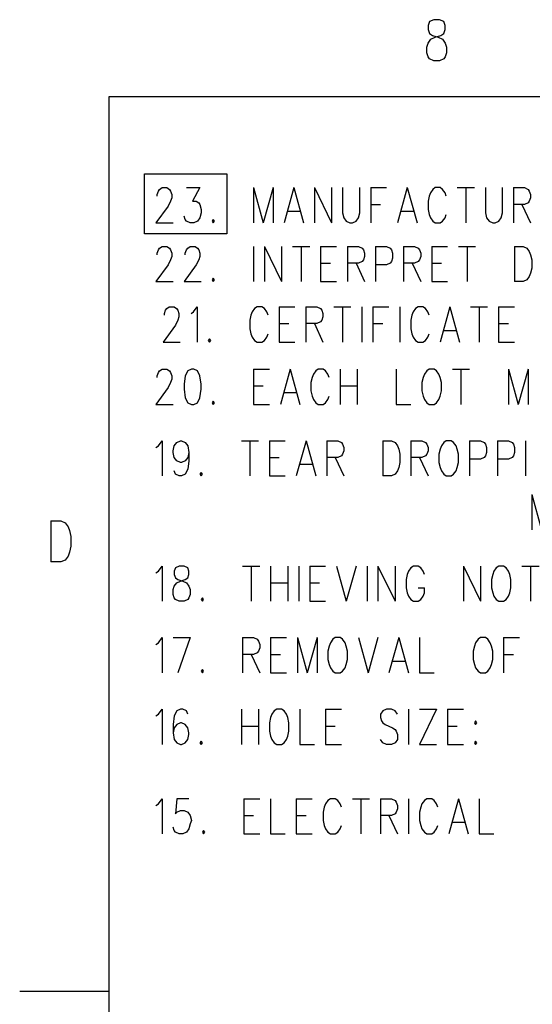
# Model space of a CAD drawing. Extents: x 2 to 38, y 4.3 to 27.6.
# Tile 15 of 33: x 2 to 5, y 21.7 to 27.5. Entities that reach past the tile are written whole.
import ezdxf

# ---------------------------------------------------------------- set-up
doc = ezdxf.new("R2010")
doc.units = 0
doc.layers.add('pho', color=1, linetype='CONTINUOUS')

msp = doc.modelspace()

# ---------------------------------------------------------------- linework, layer by layer
at = {"layer": 'pho', "color": 1}
for points in [[(4.4619, 27.53006), (4.43665, 27.51849), (4.42824, 27.49534), (4.42824, 27.4722), (4.43665, 27.44905), (4.45349, 27.43748), (4.48715, 27.42591), (4.5124, 27.41433), (4.52924, 27.39119), (4.53765, 27.36804), (4.53765, 27.33332), (4.52924, 27.31018), (4.52082, 27.29861), (4.49557, 27.28703), (4.4619, 27.28703), (4.43665, 27.29861), (4.42824, 27.31018), (4.41982, 27.33332), (4.41982, 27.36804), (4.42824, 27.39119), (4.44507, 27.41433), (4.47032, 27.42591), (4.50399, 27.43748), (4.52082, 27.44905), (4.52924, 27.4722), (4.52924, 27.49534), (4.52082, 27.51849), (4.49557, 27.53006), (4.4619, 27.53006)], [(2.54174, 4.85581), (2.54174, 27.07542), (37.45826, 27.07542), (37.45826, 4.85581), (2.54174, 4.85581)], [(2.75098, 26.61874), (3.2377, 26.61874), (3.2377, 26.26323), (2.75098, 26.26323), (2.75098, 26.61874)], [(2.82592, 26.48754), (2.82592, 26.49746), (2.83313, 26.5173), (2.84034, 26.52722), (2.85477, 26.53714), (2.88363, 26.53714), (2.89806, 26.52722), (2.90527, 26.5173), (2.91249, 26.49746), (2.91249, 26.47762), (2.90527, 26.45778), (2.89084, 26.42803), (2.8187, 26.32883), (2.9197, 26.32883)], [(2.99906, 26.53714), (3.07841, 26.53714), (3.03513, 26.45778), (3.05677, 26.45778), (3.0712, 26.44787), (3.07841, 26.43795), (3.08563, 26.40819), (3.08563, 26.38835), (3.07841, 26.35859), (3.06398, 26.33875), (3.04234, 26.32883), (3.0207, 26.32883), (2.99906, 26.33875), (2.99184, 26.34867), (2.98463, 26.36851)], [(3.39583, 26.53714), (3.39583, 26.32883)], [(3.39583, 26.53714), (3.45355, 26.32883)], [(3.51126, 26.53714), (3.45355, 26.32883)], [(3.51126, 26.53714), (3.51126, 26.32883)], [(3.6339, 26.53714), (3.57619, 26.32883)], [(3.6339, 26.53714), (3.69161, 26.32883)], [(3.75654, 26.53714), (3.75654, 26.32883)], [(3.75654, 26.53714), (3.85754, 26.32883)], [(3.85754, 26.53714), (3.85754, 26.32883)], [(3.92247, 26.53714), (3.92247, 26.38835), (3.92968, 26.35859), (3.94411, 26.33875), (3.96575, 26.32883), (3.98018, 26.32883), (4.00182, 26.33875), (4.01625, 26.35859), (4.02347, 26.38835), (4.02347, 26.53714)], [(4.08839, 26.53714), (4.08839, 26.32883)], [(4.08839, 26.53714), (4.18218, 26.53714)], [(4.30482, 26.53714), (4.2471, 26.32883)], [(4.30482, 26.53714), (4.36253, 26.32883)], [(4.53567, 26.48754), (4.52846, 26.50738), (4.51403, 26.52722), (4.4996, 26.53714), (4.47074, 26.53714), (4.45632, 26.52722), (4.44189, 26.50738), (4.43467, 26.48754), (4.42746, 26.45778), (4.42746, 26.40819), (4.43467, 26.37843), (4.44189, 26.35859), (4.45632, 26.33875), (4.47074, 26.32883), (4.4996, 26.32883), (4.51403, 26.33875), (4.52846, 26.35859), (4.53567, 26.37843)], [(4.6006, 26.53714), (4.7016, 26.53714)], [(4.6511, 26.53714), (4.6511, 26.32883)], [(4.76652, 26.53714), (4.76652, 26.38835), (4.77374, 26.35859), (4.78817, 26.33875), (4.80981, 26.32883), (4.82424, 26.32883), (4.84588, 26.33875), (4.86031, 26.35859), (4.86752, 26.38835), (4.86752, 26.53714)], [(4.93245, 26.53714), (4.93245, 26.32883)], [(4.93245, 26.53714), (4.99738, 26.53714), (5.01902, 26.52722), (5.02623, 26.5173), (5.03345, 26.49746), (5.03345, 26.47762), (5.02623, 26.45778), (5.01902, 26.44787), (4.99738, 26.43795), (4.93245, 26.43795)], [(4.08839, 26.43795), (4.14611, 26.43795)], [(4.98295, 26.43795), (5.03345, 26.32883)], [(3.59783, 26.39827), (3.66997, 26.39827)], [(4.26875, 26.39827), (4.34089, 26.39827)], [(3.15777, 26.34867), (3.15055, 26.33875), (3.15777, 26.32883), (3.16498, 26.33875), (3.15777, 26.34867)], [(2.82592, 26.14049), (2.82592, 26.15041), (2.83313, 26.17025), (2.84034, 26.18017), (2.85477, 26.19009), (2.88363, 26.19009), (2.89806, 26.18017), (2.90527, 26.17025), (2.91249, 26.15041), (2.91249, 26.13057), (2.90527, 26.11074), (2.89084, 26.08098), (2.8187, 25.98178), (2.9197, 25.98178)], [(2.99184, 26.14049), (2.99184, 26.15041), (2.99906, 26.17025), (3.00627, 26.18017), (3.0207, 26.19009), (3.04955, 26.19009), (3.06398, 26.18017), (3.0712, 26.17025), (3.07841, 26.15041), (3.07841, 26.13057), (3.0712, 26.11074), (3.05677, 26.08098), (2.98463, 25.98178), (3.08563, 25.98178)], [(3.39583, 26.19009), (3.39583, 25.98178)], [(3.46076, 26.19009), (3.46076, 25.98178)], [(3.46076, 26.19009), (3.56176, 25.98178)], [(3.56176, 26.19009), (3.56176, 25.98178)], [(3.62669, 26.19009), (3.72769, 26.19009)], [(3.67719, 26.19009), (3.67719, 25.98178)], [(3.79261, 26.19009), (3.79261, 25.98178)], [(3.79261, 26.19009), (3.8864, 26.19009)], [(3.95132, 26.19009), (3.95132, 25.98178)], [(3.95132, 26.19009), (4.01625, 26.19009), (4.03789, 26.18017), (4.04511, 26.17025), (4.05232, 26.15041), (4.05232, 26.13057), (4.04511, 26.11074), (4.03789, 26.10082), (4.01625, 26.0909), (3.95132, 26.0909)], [(4.11725, 26.19009), (4.11725, 25.98178)], [(4.11725, 26.19009), (4.18218, 26.19009), (4.20382, 26.18017), (4.21103, 26.17025), (4.21825, 26.15041), (4.21825, 26.12066), (4.21103, 26.10082), (4.20382, 26.0909), (4.18218, 26.08098), (4.11725, 26.08098)], [(4.28318, 26.19009), (4.28318, 25.98178)], [(4.28318, 26.19009), (4.3481, 26.19009), (4.36975, 26.18017), (4.37696, 26.17025), (4.38417, 26.15041), (4.38417, 26.13057), (4.37696, 26.11074), (4.36975, 26.10082), (4.3481, 26.0909), (4.28318, 26.0909)], [(4.4491, 26.19009), (4.4491, 25.98178)], [(4.4491, 26.19009), (4.54289, 26.19009)], [(4.60781, 26.19009), (4.70881, 26.19009)], [(4.65831, 26.19009), (4.65831, 25.98178)], [(4.93966, 26.19009), (4.93966, 25.98178)], [(4.93966, 26.19009), (4.99016, 26.19009), (5.01181, 26.18017), (5.02623, 26.16033), (5.03345, 26.14049), (5.04066, 26.11074), (5.04066, 26.06114), (5.03345, 26.03138), (5.02623, 26.01154), (5.01181, 25.9917), (4.99016, 25.98178), (4.93966, 25.98178)], [(3.79261, 26.0909), (3.85033, 26.0909)], [(4.00182, 26.0909), (4.05232, 25.98178)], [(4.33367, 26.0909), (4.38417, 25.98178)], [(4.4491, 26.0909), (4.50681, 26.0909)], [(3.15777, 26.00162), (3.15055, 25.9917), (3.15777, 25.98178), (3.16498, 25.9917), (3.15777, 26.00162)], [(3.79261, 25.98178), (3.8864, 25.98178)], [(4.4491, 25.98178), (4.54289, 25.98178)], [(2.86824, 25.78286), (2.86824, 25.79278), (2.87545, 25.81262), (2.88267, 25.82254), (2.8971, 25.83246), (2.92595, 25.83246), (2.94038, 25.82254), (2.94759, 25.81262), (2.95481, 25.79278), (2.95481, 25.77294), (2.94759, 25.75311), (2.93317, 25.72335), (2.86102, 25.62415), (2.96202, 25.62415)], [(3.02695, 25.79278), (3.04138, 25.8027), (3.06302, 25.83246), (3.06302, 25.62415)], [(3.48144, 25.78286), (3.47423, 25.8027), (3.4598, 25.82254), (3.44537, 25.83246), (3.41651, 25.83246), (3.40209, 25.82254), (3.38766, 25.8027), (3.38044, 25.78286), (3.37323, 25.75311), (3.37323, 25.70351), (3.38044, 25.67375), (3.38766, 25.65391), (3.40209, 25.63407), (3.41651, 25.62415), (3.44537, 25.62415), (3.4598, 25.63407), (3.47423, 25.65391), (3.48144, 25.67375)], [(3.54637, 25.83246), (3.54637, 25.62415)], [(3.54637, 25.83246), (3.64015, 25.83246)], [(3.70508, 25.83246), (3.70508, 25.62415)], [(3.70508, 25.83246), (3.77001, 25.83246), (3.79165, 25.82254), (3.79887, 25.81262), (3.80608, 25.79278), (3.80608, 25.77294), (3.79887, 25.75311), (3.79165, 25.74319), (3.77001, 25.73327), (3.70508, 25.73327)], [(3.87101, 25.83246), (3.972, 25.83246)], [(3.92151, 25.83246), (3.92151, 25.62415)], [(4.03693, 25.83246), (4.03693, 25.62415)], [(4.10186, 25.83246), (4.10186, 25.62415)], [(4.10186, 25.83246), (4.19564, 25.83246)], [(4.26057, 25.83246), (4.26057, 25.62415)], [(4.43371, 25.78286), (4.4265, 25.8027), (4.41207, 25.82254), (4.39764, 25.83246), (4.36878, 25.83246), (4.35436, 25.82254), (4.33993, 25.8027), (4.33271, 25.78286), (4.3255, 25.75311), (4.3255, 25.70351), (4.33271, 25.67375), (4.33993, 25.65391), (4.35436, 25.63407), (4.36878, 25.62415), (4.39764, 25.62415), (4.41207, 25.63407), (4.4265, 25.65391), (4.43371, 25.67375)], [(4.55635, 25.83246), (4.49864, 25.62415)], [(4.55635, 25.83246), (4.61407, 25.62415)], [(4.67899, 25.83246), (4.77999, 25.83246)], [(4.72949, 25.83246), (4.72949, 25.62415)], [(4.84492, 25.83246), (4.84492, 25.62415)], [(4.84492, 25.83246), (4.9387, 25.83246)], [(3.54637, 25.73327), (3.60408, 25.73327)], [(3.75558, 25.73327), (3.80608, 25.62415)], [(4.10186, 25.73327), (4.15957, 25.73327)], [(4.84492, 25.73327), (4.90263, 25.73327)], [(4.52028, 25.69359), (4.59242, 25.69359)], [(3.13516, 25.64399), (3.12795, 25.63407), (3.13516, 25.62415), (3.14238, 25.63407), (3.13516, 25.64399)], [(3.54637, 25.62415), (3.64015, 25.62415)], [(4.84492, 25.62415), (4.9387, 25.62415)], [(2.82592, 25.41465), (2.82592, 25.42457), (2.83313, 25.44441), (2.84034, 25.45433), (2.85477, 25.46425), (2.88363, 25.46425), (2.89806, 25.45433), (2.90527, 25.44441), (2.91249, 25.42457), (2.91249, 25.40473), (2.90527, 25.3849), (2.89084, 25.35514), (2.8187, 25.25594), (2.9197, 25.25594)], [(3.02791, 25.46425), (3.00627, 25.45433), (2.99184, 25.42457), (2.98463, 25.37498), (2.98463, 25.34522), (2.99184, 25.29562), (3.00627, 25.26586), (3.02791, 25.25594), (3.04234, 25.25594), (3.06398, 25.26586), (3.07841, 25.29562), (3.08563, 25.34522), (3.08563, 25.37498), (3.07841, 25.42457), (3.06398, 25.45433), (3.04234, 25.46425), (3.02791, 25.46425)], [(3.39583, 25.46425), (3.39583, 25.25594)], [(3.39583, 25.46425), (3.48962, 25.46425)], [(3.61226, 25.46425), (3.55455, 25.25594)], [(3.61226, 25.46425), (3.66997, 25.25594)], [(3.84311, 25.41465), (3.8359, 25.43449), (3.82147, 25.45433), (3.80704, 25.46425), (3.77818, 25.46425), (3.76376, 25.45433), (3.74933, 25.43449), (3.74211, 25.41465), (3.7349, 25.3849), (3.7349, 25.3353), (3.74211, 25.30554), (3.74933, 25.2857), (3.76376, 25.26586), (3.77818, 25.25594), (3.80704, 25.25594), (3.82147, 25.26586), (3.8359, 25.2857), (3.84311, 25.30554)], [(3.90804, 25.46425), (3.90804, 25.25594)], [(4.00904, 25.46425), (4.00904, 25.25594)], [(4.23989, 25.46425), (4.23989, 25.25594), (4.32646, 25.25594)], [(4.43467, 25.46425), (4.42024, 25.45433), (4.40582, 25.43449), (4.3986, 25.41465), (4.39139, 25.3849), (4.39139, 25.3353), (4.3986, 25.30554), (4.40582, 25.2857), (4.42024, 25.26586), (4.43467, 25.25594), (4.46353, 25.25594), (4.47796, 25.26586), (4.49239, 25.2857), (4.4996, 25.30554), (4.50681, 25.3353), (4.50681, 25.3849), (4.4996, 25.41465), (4.49239, 25.43449), (4.47796, 25.45433), (4.46353, 25.46425), (4.43467, 25.46425)], [(4.57174, 25.46425), (4.67274, 25.46425)], [(4.62224, 25.46425), (4.62224, 25.25594)], [(4.90359, 25.46425), (4.90359, 25.25594)], [(4.90359, 25.46425), (4.96131, 25.25594)], [(5.01902, 25.46425), (4.96131, 25.25594)], [(5.01902, 25.46425), (5.01902, 25.25594)], [(3.39583, 25.36506), (3.45355, 25.36506)], [(3.57619, 25.32538), (3.64833, 25.32538)], [(3.90804, 25.36506), (4.00904, 25.36506)], [(3.15777, 25.27578), (3.15055, 25.26586), (3.15777, 25.25594), (3.16498, 25.26586), (3.15777, 25.27578)], [(3.39583, 25.25594), (3.48962, 25.25594)], [(2.8187, 25.00134), (2.83313, 25.01126), (2.85477, 25.04102), (2.85477, 24.83271)], [(3.01348, 24.97158), (3.00627, 24.94183), (2.99184, 24.92199), (2.9702, 24.91207), (2.96298, 24.91207), (2.94134, 24.92199), (2.92691, 24.94183), (2.9197, 24.97158), (2.9197, 24.9815), (2.92691, 25.01126), (2.94134, 25.0311), (2.96298, 25.04102), (2.9702, 25.04102), (2.99184, 25.0311), (3.00627, 25.01126), (3.01348, 24.97158), (3.01348, 24.92199), (3.00627, 24.87239), (2.99184, 24.84263), (2.9702, 24.83271), (2.95577, 24.83271), (2.93413, 24.84263), (2.92691, 24.86247)], [(3.32369, 25.04102), (3.42469, 25.04102)], [(3.37419, 25.04102), (3.37419, 24.83271)], [(3.48962, 25.04102), (3.48962, 24.83271)], [(3.48962, 25.04102), (3.5834, 25.04102)], [(3.70604, 25.04102), (3.64833, 24.83271)], [(3.70604, 25.04102), (3.76376, 24.83271)], [(3.82868, 25.04102), (3.82868, 24.83271)], [(3.82868, 25.04102), (3.89361, 25.04102), (3.91525, 25.0311), (3.92247, 25.02118), (3.92968, 25.00134), (3.92968, 24.9815), (3.92247, 24.96166), (3.91525, 24.95175), (3.89361, 24.94183), (3.82868, 24.94183)], [(4.16053, 25.04102), (4.16053, 24.83271)], [(4.16053, 25.04102), (4.21103, 25.04102), (4.23268, 25.0311), (4.2471, 25.01126), (4.25432, 24.99142), (4.26153, 24.96166), (4.26153, 24.91207), (4.25432, 24.88231), (4.2471, 24.86247), (4.23268, 24.84263), (4.21103, 24.83271), (4.16053, 24.83271)], [(4.32646, 25.04102), (4.32646, 24.83271)], [(4.32646, 25.04102), (4.39139, 25.04102), (4.41303, 25.0311), (4.42024, 25.02118), (4.42746, 25.00134), (4.42746, 24.9815), (4.42024, 24.96166), (4.41303, 24.95175), (4.39139, 24.94183), (4.32646, 24.94183)], [(4.53567, 25.04102), (4.52124, 25.0311), (4.50681, 25.01126), (4.4996, 24.99142), (4.49239, 24.96166), (4.49239, 24.91207), (4.4996, 24.88231), (4.50681, 24.86247), (4.52124, 24.84263), (4.53567, 24.83271), (4.56453, 24.83271), (4.57896, 24.84263), (4.59338, 24.86247), (4.6006, 24.88231), (4.60781, 24.91207), (4.60781, 24.96166), (4.6006, 24.99142), (4.59338, 25.01126), (4.57896, 25.0311), (4.56453, 25.04102), (4.53567, 25.04102)], [(4.67274, 25.04102), (4.67274, 24.83271)], [(4.67274, 25.04102), (4.73767, 25.04102), (4.75931, 25.0311), (4.76652, 25.02118), (4.77374, 25.00134), (4.77374, 24.97158), (4.76652, 24.95175), (4.75931, 24.94183), (4.73767, 24.93191), (4.67274, 24.93191)], [(4.83867, 25.04102), (4.83867, 24.83271)], [(4.83867, 25.04102), (4.90359, 25.04102), (4.92524, 25.0311), (4.93245, 25.02118), (4.93966, 25.00134), (4.93966, 24.97158), (4.93245, 24.95175), (4.92524, 24.94183), (4.90359, 24.93191), (4.83867, 24.93191)], [(5.00459, 25.04102), (5.00459, 24.83271)], [(3.48962, 24.94183), (3.54733, 24.94183)], [(3.87918, 24.94183), (3.92968, 24.83271)], [(4.37696, 24.94183), (4.42746, 24.83271)], [(3.66997, 24.90215), (3.74211, 24.90215)], [(3.08563, 24.85255), (3.07841, 24.84263), (3.08563, 24.83271), (3.09284, 24.84263), (3.08563, 24.85255)], [(3.48962, 24.83271), (3.5834, 24.83271)], [(5.04066, 24.7236), (5.04066, 24.51529)], [(5.04066, 24.7236), (5.09838, 24.51529)], [(2.19786, 24.56745), (2.19786, 24.32442)], [(2.19786, 24.56745), (2.25678, 24.56745), (2.28203, 24.55587), (2.29886, 24.53273), (2.30728, 24.50958), (2.31569, 24.47486), (2.31569, 24.417), (2.30728, 24.38228), (2.29886, 24.35914), (2.28203, 24.33599), (2.25678, 24.32442), (2.19786, 24.32442)], [(2.8187, 24.26069), (2.83313, 24.27061), (2.85477, 24.30037), (2.85477, 24.09206)], [(2.95577, 24.30037), (2.93413, 24.29045), (2.92691, 24.27061), (2.92691, 24.25077), (2.93413, 24.23093), (2.94856, 24.22101), (2.97741, 24.21109), (2.99906, 24.20117), (3.01348, 24.18133), (3.0207, 24.16149), (3.0207, 24.13174), (3.01348, 24.1119), (3.00627, 24.10198), (2.98463, 24.09206), (2.95577, 24.09206), (2.93413, 24.10198), (2.92691, 24.1119), (2.9197, 24.13174), (2.9197, 24.16149), (2.92691, 24.18133), (2.94134, 24.20117), (2.96298, 24.21109), (2.99184, 24.22101), (3.00627, 24.23093), (3.01348, 24.25077), (3.01348, 24.27061), (3.00627, 24.29045), (2.98463, 24.30037), (2.95577, 24.30037)], [(3.33091, 24.30037), (3.4319, 24.30037)], [(3.38141, 24.30037), (3.38141, 24.09206)], [(3.49683, 24.30037), (3.49683, 24.09206)], [(3.59783, 24.30037), (3.59783, 24.09206)], [(3.66276, 24.30037), (3.66276, 24.09206)], [(3.72769, 24.30037), (3.72769, 24.09206)], [(3.72769, 24.30037), (3.82147, 24.30037)], [(3.8864, 24.30037), (3.94411, 24.09206)], [(4.00182, 24.30037), (3.94411, 24.09206)], [(4.06675, 24.30037), (4.06675, 24.09206)], [(4.13168, 24.30037), (4.13168, 24.09206)], [(4.13168, 24.30037), (4.23268, 24.09206)], [(4.23268, 24.30037), (4.23268, 24.09206)], [(4.40582, 24.25077), (4.3986, 24.27061), (4.38417, 24.29045), (4.36975, 24.30037), (4.34089, 24.30037), (4.32646, 24.29045), (4.31203, 24.27061), (4.30482, 24.25077), (4.2976, 24.22101), (4.2976, 24.17141), (4.30482, 24.14166), (4.31203, 24.12182), (4.32646, 24.10198), (4.34089, 24.09206), (4.36975, 24.09206), (4.38417, 24.10198), (4.3986, 24.12182), (4.40582, 24.14166), (4.40582, 24.17141)], [(4.63667, 24.30037), (4.63667, 24.09206)], [(4.63667, 24.30037), (4.73767, 24.09206)], [(4.73767, 24.30037), (4.73767, 24.09206)], [(4.84588, 24.30037), (4.83145, 24.29045), (4.81702, 24.27061), (4.80981, 24.25077), (4.8026, 24.22101), (4.8026, 24.17141), (4.80981, 24.14166), (4.81702, 24.12182), (4.83145, 24.10198), (4.84588, 24.09206), (4.87474, 24.09206), (4.88916, 24.10198)], [(4.88916, 24.29045), (4.87474, 24.30037), (4.84588, 24.30037)], [(4.88916, 24.10198), (4.90359, 24.12182), (4.91081, 24.14166), (4.91802, 24.17141), (4.91802, 24.22101), (4.91081, 24.25077), (4.90359, 24.27061), (4.88916, 24.29045)], [(4.98295, 24.30037), (5.08395, 24.30037)], [(5.03345, 24.30037), (5.03345, 24.09206)], [(3.49683, 24.20117), (3.59783, 24.20117)], [(3.72769, 24.20117), (3.7854, 24.20117)], [(4.36975, 24.17141), (4.40582, 24.17141)], [(3.09284, 24.1119), (3.08563, 24.10198), (3.09284, 24.09206), (3.10005, 24.10198), (3.09284, 24.1119)], [(3.72769, 24.09206), (3.82147, 24.09206)], [(2.8187, 23.83746), (2.83313, 23.84738), (2.85477, 23.87714), (2.85477, 23.66883)], [(2.9197, 23.87714), (3.0207, 23.87714)], [(3.0207, 23.87714), (2.94856, 23.66883)], [(3.33091, 23.87714), (3.33091, 23.66883)], [(3.33091, 23.87714), (3.39583, 23.87714), (3.41748, 23.86722), (3.42469, 23.8573), (3.4319, 23.83746), (3.4319, 23.81762), (3.42469, 23.79778), (3.41748, 23.78786), (3.39583, 23.77794), (3.33091, 23.77794)], [(3.49683, 23.87714), (3.49683, 23.66883)], [(3.49683, 23.87714), (3.59062, 23.87714)], [(3.65554, 23.87714), (3.65554, 23.66883)], [(3.65554, 23.87714), (3.71326, 23.66883)], [(3.77097, 23.87714), (3.71326, 23.66883)], [(3.77097, 23.87714), (3.77097, 23.66883)], [(3.87918, 23.87714), (3.86475, 23.86722), (3.85033, 23.84738), (3.84311, 23.82754), (3.8359, 23.79778), (3.8359, 23.74818), (3.84311, 23.71842), (3.85033, 23.69859), (3.86475, 23.67875), (3.87918, 23.66883), (3.90804, 23.66883), (3.92247, 23.67875), (3.9369, 23.69859), (3.94411, 23.71842), (3.95132, 23.74818), (3.95132, 23.79778), (3.94411, 23.82754), (3.9369, 23.84738), (3.92247, 23.86722), (3.90804, 23.87714), (3.87918, 23.87714)], [(4.01625, 23.87714), (4.07397, 23.66883)], [(4.13168, 23.87714), (4.07397, 23.66883)], [(4.25432, 23.87714), (4.19661, 23.66883)], [(4.25432, 23.87714), (4.31203, 23.66883)], [(4.37696, 23.87714), (4.37696, 23.66883), (4.46353, 23.66883)], [(4.73767, 23.87714), (4.72324, 23.86722), (4.70881, 23.84738), (4.7016, 23.82754), (4.69438, 23.79778), (4.69438, 23.74818), (4.7016, 23.71842), (4.70881, 23.69859), (4.72324, 23.67875), (4.73767, 23.66883), (4.76652, 23.66883), (4.78095, 23.67875), (4.79538, 23.69859), (4.8026, 23.71842), (4.80981, 23.74818), (4.80981, 23.79778), (4.8026, 23.82754), (4.79538, 23.84738), (4.78095, 23.86722), (4.76652, 23.87714), (4.73767, 23.87714)], [(4.87474, 23.87714), (4.87474, 23.66883)], [(4.87474, 23.87714), (4.96852, 23.87714)], [(3.38141, 23.77794), (3.4319, 23.66883)], [(3.49683, 23.77794), (3.55455, 23.77794)], [(4.87474, 23.77794), (4.93245, 23.77794)], [(4.21825, 23.73826), (4.29039, 23.73826)], [(3.09284, 23.68867), (3.08563, 23.67875), (3.09284, 23.66883), (3.10005, 23.67875), (3.09284, 23.68867)], [(3.49683, 23.66883), (3.59062, 23.66883)], [(2.8187, 23.41423), (2.83313, 23.42415), (2.85477, 23.45391), (2.85477, 23.2456)], [(3.00627, 23.42415), (2.99906, 23.44399), (2.97741, 23.45391), (2.96298, 23.45391), (2.94134, 23.44399), (2.92691, 23.41423), (2.9197, 23.36463), (2.9197, 23.31503), (2.92691, 23.27535), (2.94134, 23.25552), (2.96298, 23.2456), (2.9702, 23.2456), (2.99184, 23.25552), (3.00627, 23.27535), (3.01348, 23.30511), (3.01348, 23.31503), (3.00627, 23.34479), (2.99184, 23.36463), (2.9702, 23.37455), (2.96298, 23.37455), (2.94134, 23.36463), (2.92691, 23.34479), (2.9197, 23.31503)], [(3.32369, 23.45391), (3.32369, 23.2456)], [(3.42469, 23.45391), (3.42469, 23.2456)], [(3.5329, 23.45391), (3.51847, 23.44399), (3.50405, 23.42415), (3.49683, 23.40431), (3.48962, 23.37455), (3.48962, 23.32495), (3.49683, 23.29519), (3.50405, 23.27535), (3.51847, 23.25552), (3.5329, 23.2456), (3.56176, 23.2456), (3.57619, 23.25552), (3.59062, 23.27535), (3.59783, 23.29519), (3.60504, 23.32495), (3.60504, 23.37455), (3.59783, 23.40431), (3.59062, 23.42415), (3.57619, 23.44399), (3.56176, 23.45391), (3.5329, 23.45391)], [(3.66997, 23.45391), (3.66997, 23.2456), (3.75654, 23.2456)], [(3.82147, 23.45391), (3.82147, 23.2456)], [(3.82147, 23.45391), (3.91525, 23.45391)], [(4.2471, 23.42415), (4.23268, 23.44399), (4.21103, 23.45391), (4.18218, 23.45391), (4.16053, 23.44399), (4.14611, 23.42415), (4.14611, 23.40431), (4.15332, 23.38447), (4.16053, 23.37455), (4.17496, 23.36463), (4.21825, 23.34479), (4.23268, 23.33487), (4.23989, 23.32495), (4.2471, 23.30511), (4.2471, 23.27535), (4.23268, 23.25552), (4.21103, 23.2456), (4.18218, 23.2456), (4.16053, 23.25552), (4.14611, 23.27535)], [(4.31203, 23.45391), (4.31203, 23.2456)], [(4.47796, 23.45391), (4.37696, 23.2456)], [(4.37696, 23.45391), (4.47796, 23.45391)], [(4.54289, 23.45391), (4.54289, 23.2456)], [(4.54289, 23.45391), (4.63667, 23.45391)], [(3.32369, 23.35471), (3.42469, 23.35471)], [(3.82147, 23.35471), (3.87918, 23.35471)], [(4.54289, 23.35471), (4.6006, 23.35471)], [(4.70881, 23.38447), (4.7016, 23.37455), (4.70881, 23.36463), (4.71603, 23.37455), (4.70881, 23.38447)], [(3.08563, 23.26544), (3.07841, 23.25552), (3.08563, 23.2456), (3.09284, 23.25552), (3.08563, 23.26544)], [(3.82147, 23.2456), (3.91525, 23.2456)], [(4.37696, 23.2456), (4.47796, 23.2456)], [(4.54289, 23.2456), (4.63667, 23.2456)], [(4.70881, 23.26544), (4.7016, 23.25552), (4.70881, 23.2456), (4.71603, 23.25552), (4.70881, 23.26544)], [(2.8187, 22.88519), (2.83313, 22.89511), (2.85477, 22.92487), (2.85477, 22.71656)], [(3.01348, 22.92487), (2.94134, 22.92487), (2.93413, 22.83559), (2.94134, 22.84551), (2.96298, 22.85543), (2.98463, 22.85543), (3.00627, 22.84551), (3.0207, 22.82567), (3.02791, 22.79591), (3.0207, 22.77607), (3.01348, 22.74632), (2.99906, 22.72648), (2.97741, 22.71656), (2.95577, 22.71656), (2.93413, 22.72648), (2.92691, 22.7364), (2.9197, 22.75624)], [(3.33812, 22.92487), (3.33812, 22.71656)], [(3.33812, 22.92487), (3.4319, 22.92487)], [(3.49683, 22.92487), (3.49683, 22.71656), (3.5834, 22.71656)], [(3.64833, 22.92487), (3.64833, 22.71656)], [(3.64833, 22.92487), (3.74211, 22.92487)], [(3.91525, 22.87527), (3.90804, 22.89511), (3.89361, 22.91495), (3.87918, 22.92487), (3.85033, 22.92487), (3.8359, 22.91495), (3.82147, 22.89511), (3.81426, 22.87527), (3.80704, 22.84551), (3.80704, 22.79591), (3.81426, 22.76616), (3.82147, 22.74632), (3.8359, 22.72648), (3.85033, 22.71656), (3.87918, 22.71656), (3.89361, 22.72648), (3.90804, 22.74632), (3.91525, 22.76616)], [(3.98018, 22.92487), (4.08118, 22.92487)], [(4.03068, 22.92487), (4.03068, 22.71656)], [(4.14611, 22.92487), (4.14611, 22.71656)], [(4.14611, 22.92487), (4.21103, 22.92487), (4.23268, 22.91495), (4.23989, 22.90503), (4.2471, 22.88519), (4.2471, 22.86535), (4.23989, 22.84551), (4.23268, 22.83559), (4.21103, 22.82567), (4.14611, 22.82567)], [(4.31203, 22.92487), (4.31203, 22.71656)], [(4.48517, 22.87527), (4.47796, 22.89511), (4.46353, 22.91495), (4.4491, 22.92487), (4.42024, 22.92487), (4.40582, 22.91495), (4.39139, 22.89511), (4.38417, 22.87527), (4.37696, 22.84551), (4.37696, 22.79591), (4.38417, 22.76616), (4.39139, 22.74632), (4.40582, 22.72648), (4.42024, 22.71656), (4.4491, 22.71656), (4.46353, 22.72648), (4.47796, 22.74632), (4.48517, 22.76616)], [(4.60781, 22.92487), (4.5501, 22.71656)], [(4.60781, 22.92487), (4.66553, 22.71656)], [(4.73045, 22.92487), (4.73045, 22.71656), (4.81702, 22.71656)], [(3.33812, 22.82567), (3.39583, 22.82567)], [(3.64833, 22.82567), (3.70604, 22.82567)], [(4.19661, 22.82567), (4.2471, 22.71656)], [(4.57174, 22.78599), (4.64388, 22.78599)], [(3.10005, 22.7364), (3.09284, 22.72648), (3.10005, 22.71656), (3.10727, 22.72648), (3.10005, 22.7364)], [(3.33812, 22.71656), (3.4319, 22.71656)], [(3.64833, 22.71656), (3.74211, 22.71656)], [(2.54174, 21.78503), (2.0127, 21.78503)]]:
    msp.add_lwpolyline(points, dxfattribs=at)

doc.saveas('drawing.dxf')
